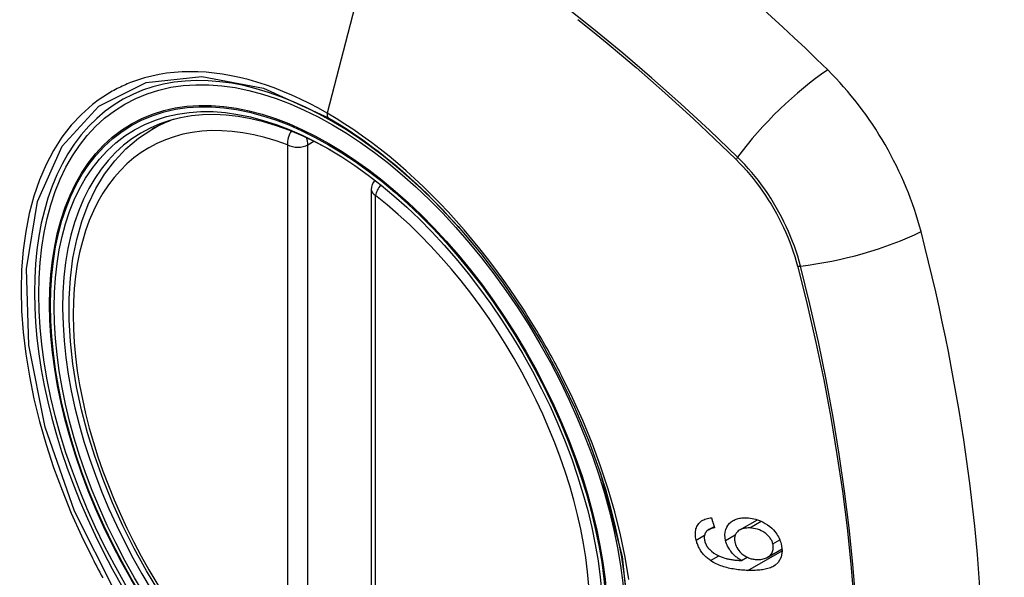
# Model space of a CAD drawing. Header units: inches. Extents: x 584 to 685, y 233 to 314.
# Tile 67 of 78: x 673.614 to 674.426, y 254.837 to 255.297. Entities that reach past the tile are written whole.
import ezdxf

# ---------------------------------------------------------------- set-up
doc = ezdxf.new("R2010")
doc.units = ezdxf.units.IN
doc.header["$MEASUREMENT"] = 0
doc.layers.add('Visible Edges(ANSI)', color=7, linetype='Continuous', lineweight=25)
doc.layers.add('Visible Tangent Edges(ANSI)', color=7, linetype='Continuous', lineweight=25)

msp = doc.modelspace()

# ---------------------------------------------------------------- linework, layer by layer
at = {"layer": 'Visible Edges(ANSI)'}
for p, q in [((673.72335, 255.20633), (673.73362, 255.21227)), ((673.90422, 255.15672), (673.90422, 254.67204)), ((674.20788, 254.87626), (674.22239, 254.88464)), ((674.1821, 254.87639), (674.1868, 254.8791)), ((674.23096, 254.85383), (674.24274, 254.86064)), ((674.20934, 254.85104), (674.21408, 254.85377))]:
    msp.add_line(p, q, dxfattribs=at)
at = {"layer": 'Visible Edges(ANSI)', "flags": 128}
for points in [[(673.72989, 254.82444), (673.71902, 254.84243), (673.70887, 254.86084), (673.69949, 254.87959), (673.69091, 254.89858), (673.68317, 254.91774), (673.67631, 254.93697), (673.67037, 254.95621), (673.66537, 254.97535), (673.66133, 254.99433), (673.65827, 255.01305), (673.65622, 255.03145), (673.6552, 255.04942), (673.6552, 255.06691), (673.65624, 255.08384), (673.65832, 255.10013), (673.66145, 255.11572), (673.66563, 255.13053), (673.67087, 255.1445), (673.67714, 255.15755), (673.68443, 255.1696), (673.69275, 255.18059), (673.70204, 255.19042), (673.71226, 255.19903), (673.72335, 255.20633)], [(673.97574, 255.12626), (673.99445, 255.10398), (674.0123, 255.08037), (674.02909, 255.05568), (674.04464, 255.03019), (674.0589, 255.00401), (674.07179, 254.97731), (674.08324, 254.95021), (674.09319, 254.92283)], [(674.17198, 254.86793), (674.17172, 254.86913), (674.17152, 254.87032), (674.17139, 254.8715), (674.17132, 254.87267), (674.17132, 254.87382), (674.17141, 254.87495), (674.17157, 254.87605), (674.17182, 254.8771), (674.17214, 254.87811), (674.17255, 254.87907), (674.17303, 254.87998), (674.17359, 254.88084), (674.17422, 254.88164), (674.17492, 254.88238), (674.17567, 254.88306), (674.17649, 254.88367), (674.17737, 254.88421), (674.17829, 254.88468), (674.17925, 254.88509), (674.18026, 254.88544), (674.18129, 254.88572), (674.18235, 254.88595), (674.18344, 254.88613), (674.18454, 254.88626)], [(674.18454, 254.88626), (674.18465, 254.88591), (674.18476, 254.88557), (674.18486, 254.88523), (674.18497, 254.88489), (674.18508, 254.88455), (674.18519, 254.88421), (674.18529, 254.88387), (674.1854, 254.88353), (674.18551, 254.88319), (674.18561, 254.88285), (674.18572, 254.88251), (674.18583, 254.88217), (674.18594, 254.88183), (674.18604, 254.88149), (674.18615, 254.88115), (674.18626, 254.88081), (674.18637, 254.88047), (674.18648, 254.88013), (674.18658, 254.87979), (674.18669, 254.87945), (674.1868, 254.87911), (674.18691, 254.87877), (674.18702, 254.87843), (674.18712, 254.87809)], [(674.19619, 254.86746), (674.19574, 254.86986), (674.19561, 254.87221), (674.19581, 254.87447), (674.19635, 254.87658), (674.19715, 254.87845), (674.19806, 254.87993), (674.1989, 254.88102), (674.19956, 254.88174), (674.20021, 254.88236), (674.20089, 254.88294), (674.20162, 254.88347), (674.20238, 254.88395), (674.20317, 254.88439), (674.20401, 254.88479), (674.20488, 254.88513), (674.20577, 254.88543), (674.20668, 254.88568), (674.20762, 254.88589), (674.20857, 254.88605), (674.20954, 254.88617), (674.21053, 254.88626), (674.21153, 254.8863), (674.21255, 254.88631), (674.21357, 254.88629)], [(674.21357, 254.88629), (674.21506, 254.8862), (674.21656, 254.88603), (674.21807, 254.88578), (674.21959, 254.88545), (674.22112, 254.88505), (674.22263, 254.88456), (674.22414, 254.884), (674.22564, 254.88335), (674.2272, 254.8826), (674.22892, 254.88165), (674.23074, 254.88049), (674.23261, 254.8791), (674.23432, 254.87761), (674.23572, 254.8762), (674.23683, 254.87492), (674.23769, 254.87381), (674.23845, 254.87274), (674.23914, 254.87163), (674.23978, 254.87051), (674.24036, 254.86936), (674.24087, 254.8682), (674.24132, 254.86702), (674.24171, 254.86585), (674.24204, 254.86467)], [(674.18062, 254.87526), (674.18041, 254.87501), (674.1802, 254.87474), (674.18001, 254.87447), (674.17982, 254.87419), (674.17965, 254.8739), (674.17949, 254.8736), (674.17934, 254.87329), (674.17921, 254.87298), (674.17909, 254.87266), (674.17898, 254.87233), (674.17889, 254.872), (674.17882, 254.87166), (674.17875, 254.87131), (674.1787, 254.87096), (674.17867, 254.8706), (674.17865, 254.87023), (674.17864, 254.86986), (674.17865, 254.86948), (674.17867, 254.8691), (674.17871, 254.86872), (674.17876, 254.86834), (674.17882, 254.86795), (674.1789, 254.86756), (674.17898, 254.86717)], [(674.18712, 254.87809), (674.18683, 254.87803), (674.18653, 254.87797), (674.18622, 254.8779), (674.18592, 254.87783), (674.18562, 254.87775), (674.18532, 254.87767), (674.18502, 254.87758), (674.18473, 254.87749), (674.18443, 254.8774), (674.18414, 254.8773), (674.18385, 254.8772), (674.18357, 254.87709), (674.18329, 254.87698), (674.18302, 254.87686), (674.18275, 254.87673), (674.18249, 254.8766), (674.18223, 254.87647), (674.18198, 254.87632), (674.18174, 254.87617), (674.1815, 254.87601), (674.18126, 254.87583), (674.18104, 254.87565), (674.18082, 254.87546), (674.18062, 254.87526)], [(674.21612, 254.87786), (674.21493, 254.87788), (674.21376, 254.87784), (674.21261, 254.87773), (674.21149, 254.87756), (674.21041, 254.8773), (674.20937, 254.87697), (674.20839, 254.87654), (674.20748, 254.87601), (674.20665, 254.87541), (674.20598, 254.87478), (674.20543, 254.87416), (674.205, 254.87357), (674.20466, 254.87302), (674.20437, 254.87244), (674.20412, 254.87184), (674.20392, 254.87121), (674.20376, 254.87055), (674.20366, 254.86987), (674.2036, 254.86918), (674.20359, 254.86846), (674.20363, 254.86774), (674.20371, 254.867), (674.20384, 254.86626), (674.204, 254.86552)], [(674.2352, 254.86471), (674.23501, 254.8654), (674.23478, 254.86608), (674.23451, 254.86676), (674.2342, 254.86743), (674.23385, 254.86809), (674.23346, 254.86875), (674.23304, 254.86939), (674.23258, 254.87001), (674.23208, 254.87061), (674.23156, 254.87119), (674.23102, 254.87175), (674.23045, 254.87229), (674.22986, 254.8728), (674.22926, 254.8733), (674.22862, 254.87378), (674.22782, 254.87434), (674.22679, 254.87497), (674.22553, 254.87564), (674.22404, 254.87629), (674.22245, 254.87684), (674.22086, 254.87726), (674.21926, 254.87756), (674.21768, 254.87776), (674.21612, 254.87786)], [(674.18389, 254.85096), (674.18315, 254.85148), (674.18242, 254.85202), (674.18171, 254.85258), (674.18101, 254.85316), (674.18033, 254.85376), (674.17967, 254.85438), (674.17902, 254.85502), (674.1784, 254.85569), (674.1778, 254.85636), (674.17723, 254.85705), (674.17668, 254.85776), (674.17616, 254.85849), (674.17566, 254.85923), (674.17519, 254.85999), (674.17474, 254.86075), (674.17433, 254.86153), (674.17394, 254.86231), (674.17358, 254.8631), (674.17325, 254.86389), (674.17294, 254.8647), (674.17266, 254.8655), (674.17241, 254.86631), (674.17218, 254.86712), (674.17198, 254.86793)], [(674.17898, 254.86717), (674.17906, 254.86686), (674.17915, 254.86656), (674.17924, 254.86625), (674.17934, 254.86594), (674.17945, 254.86563), (674.17956, 254.86532), (674.17968, 254.86502), (674.17981, 254.86471), (674.17995, 254.86441), (674.1801, 254.86411), (674.18025, 254.86381), (674.18041, 254.86352), (674.18058, 254.86322), (674.18076, 254.86293), (674.18094, 254.86265), (674.18113, 254.86237), (674.18133, 254.86209), (674.18153, 254.86182), (674.18174, 254.86155), (674.18196, 254.86128), (674.18218, 254.86102), (674.18241, 254.86076), (674.18264, 254.86051), (674.18288, 254.86026)], [(674.20934, 254.85104), (674.20866, 254.85144), (674.20799, 254.85185), (674.20732, 254.85228), (674.20666, 254.85273), (674.20601, 254.8532), (674.20538, 254.85369), (674.20475, 254.85419), (674.20414, 254.85472), (674.20352, 254.85527), (674.20291, 254.85586), (674.20231, 254.85649), (674.2017, 254.85715), (674.2011, 254.85786), (674.20051, 254.85862), (674.19992, 254.85943), (674.19935, 254.86027), (674.19881, 254.86113), (674.19832, 254.86201), (674.19786, 254.86289), (674.19744, 254.86379), (674.19706, 254.8647), (674.19672, 254.86562), (674.19643, 254.86654), (674.19619, 254.86746)], [(674.204, 254.86552), (674.20438, 254.86424), (674.20487, 254.86296), (674.20548, 254.86172), (674.20621, 254.86053), (674.20705, 254.85937), (674.20796, 254.85831), (674.20887, 254.85739), (674.20973, 254.85662), (674.2105, 254.85599), (674.21122, 254.85546), (674.21195, 254.85496), (674.21269, 254.85451), (674.21345, 254.85409), (674.21422, 254.8537), (674.21501, 254.85335), (674.2158, 254.85304), (674.2166, 254.85277), (674.2174, 254.85254), (674.2182, 254.85234), (674.219, 254.85218), (674.21979, 254.85205), (674.22058, 254.85195), (674.22137, 254.85189), (674.22216, 254.85185)], [(674.24204, 254.86467), (674.24282, 254.85895), (674.24197, 254.85374), (674.23955, 254.84949), (674.23711, 254.84716), (674.23609, 254.84648), (674.23516, 254.84595), (674.23419, 254.84548), (674.23318, 254.84506), (674.23215, 254.84469), (674.23108, 254.84436), (674.23001, 254.84408), (674.22891, 254.84383), (674.2278, 254.84361), (674.22665, 254.84342), (674.22549, 254.84326), (674.22431, 254.84313), (674.22312, 254.84303), (674.22192, 254.84295), (674.22071, 254.84289), (674.21949, 254.84285), (674.21828, 254.84283), (674.21707, 254.84283), (674.21586, 254.84285), (674.21466, 254.84288)], [(674.22216, 254.85185), (674.22321, 254.85184), (674.22424, 254.85188), (674.22525, 254.85198), (674.22624, 254.85214), (674.22722, 254.85235), (674.22817, 254.85262), (674.22912, 254.85295), (674.23003, 254.85335), (674.23089, 254.85379), (674.23169, 254.8543), (674.23243, 254.85486), (674.23311, 254.85549), (674.23371, 254.85619), (674.23424, 254.85695), (674.23466, 254.85774), (674.23499, 254.85854), (674.23524, 254.85933), (674.23541, 254.8601), (674.23551, 254.86084), (674.23556, 254.86159), (674.23556, 254.86235), (674.23549, 254.86313), (674.23537, 254.86392), (674.2352, 254.86471)], [(674.18288, 254.86026), (674.18464, 254.85863), (674.18653, 254.85719), (674.18854, 254.85594), (674.1906, 254.85487), (674.19254, 254.85403), (674.19424, 254.85341), (674.19561, 254.85298), (674.19659, 254.85271), (674.19737, 254.85252), (674.19816, 254.85235), (674.19896, 254.85218), (674.19977, 254.85203), (674.20058, 254.85189), (674.20139, 254.85176), (674.2022, 254.85165), (674.20302, 254.85154), (674.20383, 254.85145), (674.20464, 254.85137), (674.20544, 254.85129), (674.20624, 254.85122), (674.20703, 254.85117), (674.20781, 254.85112), (674.20859, 254.85107), (674.20934, 254.85104)], [(674.21466, 254.84288), (674.21331, 254.84294), (674.21196, 254.84301), (674.2106, 254.8431), (674.20924, 254.8432), (674.20789, 254.84333), (674.20653, 254.84348), (674.20518, 254.84365), (674.20384, 254.84384), (674.2025, 254.84406), (674.20116, 254.8443), (674.19984, 254.84456), (674.19853, 254.84485), (674.19723, 254.84517), (674.19594, 254.84552), (674.19467, 254.8459), (674.19342, 254.84631), (674.19218, 254.84674), (674.19096, 254.84722), (674.18975, 254.84773), (674.18855, 254.84828), (674.18736, 254.84888), (674.18618, 254.84952), (674.18502, 254.85021), (674.18389, 254.85096)]]:
    msp.add_lwpolyline(points, dxfattribs=at)
at = {"layer": 'Visible Edges(ANSI)'}
msp.add_arc((673.91604, 255.15672), 0.01181, 138.76046, 180, dxfattribs=at)
for centre, major_axis, start_param, end_param in [((673.97728, 254.42898), (-0.64961, 1.12515), 5.161526, 5.834048), ((673.87254, 254.93106), (0.15748, -0.27276), 2.363977, 7.060801), ((674.23907, 255.14268), (0.08858, -0.15343), 1.121659, 2.019933), ((673.4901, 255.2728), (-0.64961, 1.12515), 3.59073, 4.263252)]:
    msp.add_ellipse(centre, major_axis=major_axis, ratio=0.57735, start_param=start_param, end_param=end_param, dxfattribs=at)
msp.add_ellipse((673.86906, 254.92905), major_axis=(-0.15994, 0.27703), ratio=0.57735, dxfattribs=at)
at = {"layer": 'Visible Tangent Edges(ANSI)'}
for p, q in [((673.91583, 255.4054), (673.86793, 255.21973)), ((673.8353, 255.19369), (673.8353, 254.70901)), ((673.85201, 255.19369), (673.857, 255.19657)), ((673.85201, 254.70901), (673.85201, 255.19369)), ((674.20454, 255.18184), (674.20487, 255.18151)), ((673.90768, 254.66722), (673.90768, 255.1519)), ((674.25561, 255.09364), (674.25573, 255.09319)), ((674.21612, 254.87786), (674.22564, 254.88336)), ((674.17198, 254.86793), (674.17887, 254.87191)), ((674.19619, 254.86746), (674.20422, 254.87209)), ((674.2352, 254.86471), (674.24094, 254.86802)), ((674.21466, 254.84288), (674.24282, 254.85914)), ((674.18389, 254.85096), (674.19064, 254.85485))]:
    msp.add_line(p, q, dxfattribs=at)
at = {"layer": 'Visible Tangent Edges(ANSI)', "flags": 128}
for points in [[(674.20612, 255.18345), (674.18283, 255.2058), (674.15929, 255.22757), (674.13553, 255.24872), (674.11156, 255.26922), (674.08742, 255.28904), (674.06314, 255.30817)], [(674.07439, 255.29702), (674.08646, 255.28737), (674.09849, 255.27755), (674.11048, 255.26755), (674.12243, 255.25739), (674.13432, 255.24706), (674.14617, 255.23657), (674.15797, 255.22593), (674.1697, 255.21513), (674.18138, 255.20418), (674.19293, 255.19315), (674.20454, 255.18184)], [(673.86793, 255.21973), (673.86062, 255.22382), (673.85331, 255.22767), (673.84599, 255.23127), (673.83869, 255.23462), (673.8314, 255.2377), (673.82415, 255.24053), (673.81693, 255.2431), (673.80976, 255.2454), (673.80265, 255.24742), (673.79561, 255.24918), (673.78863, 255.25065), (673.78171, 255.25186), (673.77486, 255.25279), (673.76808, 255.25345), (673.76137, 255.25384), (673.75475, 255.25395), (673.74823, 255.25378), (673.74182, 255.25334), (673.73553, 255.25262), (673.72935, 255.25163), (673.72329, 255.25038), (673.71735, 255.24885), (673.71155, 255.24705), (673.70588, 255.24499)], [(673.69328, 254.82476), (673.65966, 254.89184), (673.63553, 254.96091), (673.62208, 255.0285), (673.61993, 255.09157), (673.62918, 255.147), (673.64947, 255.19245), (673.67973, 255.22566), (673.71868, 255.24513), (673.76465, 255.2501), (673.81531, 255.24033), (673.86843, 255.21628)], [(673.70588, 255.24499), (673.70445, 255.24442), (673.70304, 255.24384), (673.70164, 255.24323), (673.70024, 255.24262), (673.69885, 255.24198), (673.69748, 255.24133), (673.69611, 255.24066), (673.69475, 255.23998), (673.6934, 255.23928), (673.69206, 255.23856), (673.69073, 255.23782), (673.68941, 255.23707), (673.6881, 255.23631), (673.6868, 255.23552), (673.68551, 255.23472), (673.68423, 255.2339), (673.68296, 255.23307), (673.6817, 255.23222), (673.68045, 255.23136), (673.67921, 255.23048), (673.67798, 255.22958), (673.67676, 255.22866), (673.67555, 255.22773), (673.67435, 255.22679)], [(673.67435, 255.22679), (673.66532, 255.2188), (673.65696, 255.20983), (673.6493, 255.19991), (673.64237, 255.18907), (673.63618, 255.17733), (673.63077, 255.16473), (673.62617, 255.15132), (673.62239, 255.13717), (673.61944, 255.12233), (673.61733, 255.10684), (673.61605, 255.09073), (673.61563, 255.07404), (673.61606, 255.05683), (673.61734, 255.03918), (673.61947, 255.02118), (673.62244, 255.00288), (673.62623, 254.98433), (673.63082, 254.96559), (673.63622, 254.94674), (673.64239, 254.92781), (673.64934, 254.90889), (673.65699, 254.89009), (673.66534, 254.87146), (673.67435, 254.85304)], [(674.02955, 255.05811), (674.02389, 255.06674), (674.01808, 255.07525), (674.01214, 255.08365), (674.00608, 255.09193), (673.9999, 255.10006), (673.99361, 255.10805), (673.98722, 255.11588), (673.98074, 255.12355), (673.97417, 255.13103), (673.96752, 255.13834), (673.96078, 255.14547), (673.95396, 255.15242), (673.94707, 255.15919), (673.94011, 255.16576), (673.93308, 255.17214), (673.92598, 255.17832), (673.91883, 255.1843), (673.91162, 255.19006), (673.90437, 255.1956), (673.8971, 255.20091), (673.88981, 255.20599), (673.88251, 255.21082), (673.87522, 255.2154), (673.86793, 255.21973)], [(673.86843, 255.21628), (673.87303, 255.21358), (673.87764, 255.21077), (673.88225, 255.20786), (673.88686, 255.20485), (673.89147, 255.20174), (673.89608, 255.19854), (673.90068, 255.19524), (673.90527, 255.19185), (673.90985, 255.18837), (673.91441, 255.18479), (673.91897, 255.18113), (673.9235, 255.17738), (673.928, 255.17354), (673.93248, 255.16963), (673.93694, 255.16564), (673.94137, 255.16157), (673.94577, 255.15741), (673.95015, 255.15319), (673.95449, 255.14888), (673.95881, 255.1445), (673.96309, 255.14005), (673.96734, 255.13553), (673.97156, 255.13093), (673.97574, 255.12626)], [(674.20487, 255.18151), (674.20777, 255.17858), (674.21062, 255.17555), (674.21342, 255.17243), (674.21618, 255.16922), (674.21888, 255.16593), (674.22152, 255.16255), (674.2241, 255.1591), (674.22662, 255.15558), (674.22907, 255.152), (674.23144, 255.14835), (674.23374, 255.14464), (674.23597, 255.14088), (674.23811, 255.13708), (674.24017, 255.13323), (674.24214, 255.12935), (674.24402, 255.12544), (674.24582, 255.1215), (674.24751, 255.11754), (674.24912, 255.11356), (674.25062, 255.10958), (674.25202, 255.10559), (674.25332, 255.1016), (674.25452, 255.09761), (674.25561, 255.09364)], [(674.25791, 255.09375), (674.25683, 255.09781), (674.25564, 255.10188), (674.25434, 255.10596), (674.25293, 255.11004), (674.25142, 255.11412), (674.2498, 255.11818), (674.24807, 255.12224), (674.24625, 255.12627), (674.24434, 255.13028), (674.24232, 255.13425), (674.24022, 255.13818), (674.23803, 255.14208), (674.23576, 255.14592), (674.2334, 255.14971), (674.23096, 255.15344), (674.22845, 255.1571), (674.22587, 255.16069), (674.22322, 255.16421), (674.22051, 255.16764), (674.21773, 255.17099), (674.21491, 255.17426), (674.21202, 255.17742), (674.2091, 255.18049), (674.20612, 255.18345)], [(674.25573, 255.09319), (674.2635, 255.06193), (674.27062, 255.0308), (674.27709, 254.99983), (674.28289, 254.96904), (674.28803, 254.93846), (674.2925, 254.9081), (674.29629, 254.878), (674.2994, 254.84815), (674.30182, 254.81859)], [(674.30356, 254.81844), (674.30117, 254.84806), (674.2981, 254.87798), (674.29435, 254.90816), (674.28994, 254.93859), (674.28485, 254.96925), (674.2791, 255.00013), (674.27269, 255.03118), (674.26562, 255.0624), (674.25791, 255.09375)], [(674.06108, 255.00351), (674.05988, 255.00584), (674.05867, 255.00816), (674.05745, 255.01048), (674.05621, 255.01279), (674.05497, 255.01511), (674.05372, 255.01741), (674.05246, 255.01972), (674.05119, 255.02201), (674.04991, 255.02431), (674.04862, 255.0266), (674.04732, 255.02888), (674.04601, 255.03116), (674.04469, 255.03343), (674.04336, 255.0357), (674.04202, 255.03797), (674.04068, 255.04023), (674.03932, 255.04248), (674.03795, 255.04473), (674.03658, 255.04698), (674.03519, 255.04921), (674.03379, 255.05145), (674.03239, 255.05368), (674.03098, 255.0559), (674.02955, 255.05811)], [(674.11637, 254.83552), (674.11338, 254.85379), (674.10956, 254.87232), (674.10492, 254.89103), (674.09948, 254.90987), (674.09325, 254.92878), (674.08625, 254.9477), (674.07854, 254.96649), (674.07014, 254.98511), (674.06108, 255.00351)], [(674.09318, 254.92285), (674.11091, 254.85436), (674.11745, 254.78921)], [(673.67435, 254.85304), (673.67555, 254.8507), (673.67675, 254.84838), (673.67797, 254.84605), (673.6792, 254.84373), (673.68044, 254.84141), (673.68169, 254.8391), (673.68295, 254.8368)]]:
    msp.add_lwpolyline(points, dxfattribs=at)
at = {"layer": 'Visible Tangent Edges(ANSI)'}
for centre, major_axis, ratio, start_param, end_param in [((673.87154, 254.93048), (-0.17318, 0.29996), 0.57735, 5.05527, 10.652693), ((674.26465, 255.18762), (-0.08271, -0.08432), 0.354513, 4.18549, 5.093849), ((673.87149, 254.93045), (-0.15059, 0.26083), 0.57735, 5.66855, 8.468616), ((673.87984, 254.93528), (-0.1565, 0.27106), 0.57735, 6.171189, 6.283185), ((673.87122, 255.2203), (-0.00246, -0.00426), 0.57735, 5.161112, 6.141288), ((673.84365, 255.19851), (-0.00418, -0.01105), 0.667065, 4.356432, 5.396522), ((673.84365, 255.19851), (0.00591, -0.01023), 0.57735, 0.785398, 1.348991), ((673.84365, 255.19851), (-0.01181, 0), 0.57735, 0.785398, 2.356194), ((674.211, 255.18379), (-0.00686, -0.00706), 0.356312, 5.09202, 5.355727), ((673.91604, 255.15672), (-0.01181, 0), 0.57735, 0, 0.785398), ((673.91604, 255.15672), (0.00724, 0.00933), 0.470841, 1.514965, 2.428164), ((673.87149, 254.93045), (0.15059, -0.26083), 0.57735, 5.66855, 8.468616), ((674.29079, 255.14236), (-0.11437, -0.02947), 0.354513, 1.189336, 2.097696), ((674.26065, 255.0978), (-0.00954, -0.00241), 0.356312, 0.927458, 1.191165)]:
    msp.add_ellipse(centre, major_axis=major_axis, ratio=ratio, start_param=start_param, end_param=end_param, dxfattribs=at)
for centre, major_axis in [((673.87214, 254.93082), (0.17111, -0.29637)), ((673.86916, 254.92911), (-0.1627, 0.2818)), ((673.86906, 254.92905), (0.1621, -0.28076))]:
    msp.add_ellipse(centre, major_axis=major_axis, ratio=0.57735, dxfattribs=at)

doc.saveas('drawing.dxf')
